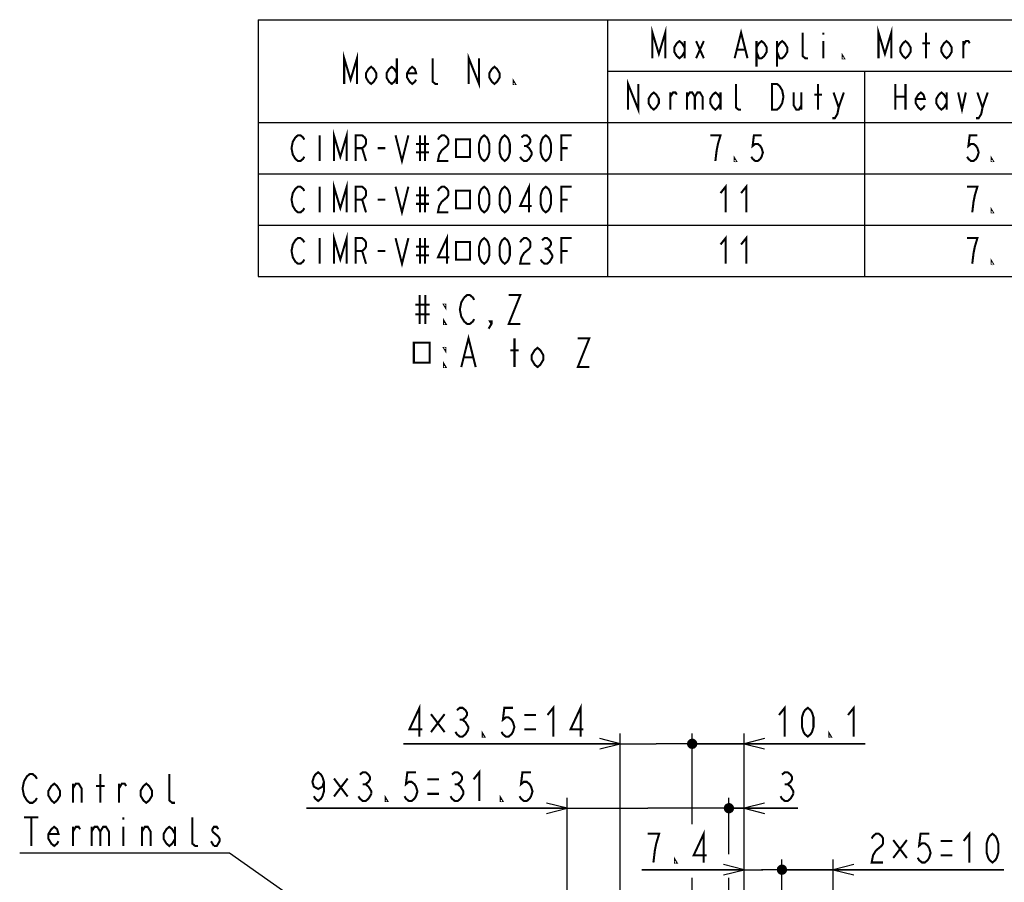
# Model space of a CAD drawing. Extents: x 30 to 410, y 33 to 287.
# Tile 21 of 22: x 219 to 315, y 203 to 287. Entities that reach past the tile are written whole.
import ezdxf

# ---------------------------------------------------------------- set-up
doc = ezdxf.new("R2010")
doc.units = 0
doc.header["$LTSCALE"] = 23.1
doc.layers.get('0').update_dxf_attribs({"linetype": 'CONTINUOUS'})
doc.layers.add('ALL_DIM', color=7, linetype='CONTINUOUS')
doc.layers.add('ALL_NOTE', color=7, linetype='CONTINUOUS')
doc.dimstyles.get("Standard").update_dxf_attribs({"dimtxt": 2.5, "dimasz": 2.5, "dimexe": 1.25, "dimexo": 0.625, "dimtad": 1, "dimcen": 2.5, "dimazin": 3, "dimtfac": 1, "dimtmove": 0, "dimatfit": 3})

# ---------------------------------------------------------------- blocks, each defined once
blk = doc.blocks.new('_OPEN')
at = {"color": 0, "linetype": 'BYBLOCK'}
for p, q in [((0, 0), (-1, 0.25)), ((-1, -0.25), (0, 0)), ((-1, 0), (0, 0))]:
    blk.add_line(p, q, dxfattribs=at)
blk = doc.blocks.new('*D32')
at = {"layer": 'ALL_DIM', "color": 2, "linetype": 'CONTINUOUS'}
for p, q in [((272.067, 178.098), (272.067, 211.275)), ((287.817, 205.959), (287.817, 211.275)), ((272.067, 210.275), (246.724, 210.275)), ((246.724, 210.275), (279.942, 210.275)), ((292.817, 210.275), (279.942, 210.275)), ((287.817, 210.275), (292.817, 210.275)), ((287.817, 178.098), (287.817, 203.431))]:
    blk.add_line(p, q, dxfattribs=at)
at = {"layer": 'ALL_DIM', "color": 2, "linetype": 'CONTINUOUS', "xscale": 2, "yscale": 2, "zscale": 2}
blk.add_blockref('_OPEN', (272.067, 210.275), dxfattribs=at)
blk = doc.blocks.new('_NONE')
blk = doc.blocks.new('*D33')
at = {"layer": 'ALL_DIM', "color": 2, "linetype": 'CONTINUOUS'}
for p, q in [((277.242, 183.198), (277.242, 217.543)), ((284.242, 208.828), (284.242, 217.543)), ((277.242, 216.543), (256.162, 216.543)), ((256.162, 216.543), (280.742, 216.543)), ((289.242, 216.543), (280.742, 216.543)), ((284.242, 216.543), (289.242, 216.543)), ((284.242, 183.198), (284.242, 203.499))]:
    blk.add_line(p, q, dxfattribs=at)
at = {"layer": 'ALL_DIM', "color": 2, "linetype": 'CONTINUOUS', "xscale": 2, "yscale": 2, "zscale": 2}
blk.add_blockref('_OPEN', (277.242, 216.543), dxfattribs=at)
blk = doc.blocks.new('_DOT')
at = {"color": 0, "linetype": 'BYBLOCK'}
blk.add_line((-0.25, 0), (-1, 0), dxfattribs=at)
at = {"color": 0, "linetype": 'BYBLOCK', "const_width": 0.25}
blk.add_lwpolyline([(-0.125, 0, 1), (0.125, 0, 1)], format="xyb", close=True, dxfattribs=at)
blk = doc.blocks.new('*D34')
at = {"layer": 'ALL_DIM', "color": 2, "linetype": 'CONTINUOUS'}
for p, q in [((284.242, 208.725), (284.242, 217.543)), ((289.292, 172.998), (289.292, 217.543)), ((284.242, 216.543), (283.992, 216.543)), ((283.992, 216.543), (286.767, 216.543)), ((301.09, 216.543), (286.767, 216.543)), ((289.292, 216.543), (301.09, 216.543)), ((284.242, 183.198), (284.242, 203.499))]:
    blk.add_line(p, q, dxfattribs=at)
at = {"layer": 'ALL_DIM', "color": 2, "linetype": 'CONTINUOUS', "xscale": 2, "yscale": 2, "zscale": 2}
blk.add_blockref('_DOT', (284.242, 216.543), dxfattribs=at)
at = {"layer": 'ALL_DIM', "color": 2, "linetype": 'CONTINUOUS', "xscale": 2, "yscale": 2, "zscale": 2, "rotation": 180}
blk.add_blockref('_OPEN', (289.292, 216.543), dxfattribs=at)
blk = doc.blocks.new('*D35')
at = {"layer": 'ALL_DIM', "color": 2, "linetype": 'CONTINUOUS'}
for p, q in [((287.817, 205.788), (287.817, 211.275)), ((289.292, 172.998), (289.292, 211.275)), ((287.817, 210.275), (287.567, 210.275)), ((287.567, 210.275), (288.554, 210.275)), ((294.519, 210.275), (288.554, 210.275)), ((289.292, 210.275), (294.519, 210.275)), ((287.817, 178.098), (287.817, 203.499))]:
    blk.add_line(p, q, dxfattribs=at)
at = {"layer": 'ALL_DIM', "color": 2, "linetype": 'CONTINUOUS', "xscale": 2, "yscale": 2, "zscale": 2}
blk.add_blockref('_DOT', (287.817, 210.275), dxfattribs=at)
at = {"layer": 'ALL_DIM', "color": 2, "linetype": 'CONTINUOUS', "xscale": 2, "yscale": 2, "zscale": 2, "rotation": 180}
blk.add_blockref('_OPEN', (289.292, 210.275), dxfattribs=at)
blk = doc.blocks.new('*D36')
at = {"layer": 'ALL_DIM', "color": 2, "linetype": 'CONTINUOUS'}
for p, q in [((292.977, 201.621), (292.977, 205.291)), ((297.977, 201.518), (297.977, 205.291)), ((292.977, 204.291), (292.727, 204.291)), ((292.727, 204.291), (295.477, 204.291)), ((314.586, 204.291), (295.477, 204.291)), ((297.977, 204.291), (314.586, 204.291)), ((292.977, 172.998), (292.977, 196.395)), ((297.977, 172.998), (297.977, 196.326))]:
    blk.add_line(p, q, dxfattribs=at)
at = {"layer": 'ALL_DIM', "color": 2, "linetype": 'CONTINUOUS', "xscale": 2, "yscale": 2, "zscale": 2}
blk.add_blockref('_DOT', (292.977, 204.291), dxfattribs=at)
at = {"layer": 'ALL_DIM', "color": 2, "linetype": 'CONTINUOUS', "xscale": 2, "yscale": 2, "zscale": 2, "rotation": 180}
blk.add_blockref('_OPEN', (297.977, 204.291), dxfattribs=at)
blk = doc.blocks.new('*D37')
at = {"layer": 'ALL_DIM', "color": 2, "linetype": 'CONTINUOUS'}
for p, q in [((289.292, 172.998), (289.292, 205.291)), ((292.977, 201.484), (292.977, 205.291)), ((289.292, 204.291), (279.349, 204.291)), ((279.349, 204.291), (291.134, 204.291)), ((297.977, 204.291), (291.134, 204.291)), ((292.977, 204.291), (297.977, 204.291)), ((292.977, 172.998), (292.977, 196.395))]:
    blk.add_line(p, q, dxfattribs=at)
at = {"layer": 'ALL_DIM', "color": 2, "linetype": 'CONTINUOUS', "xscale": 2, "yscale": 2, "zscale": 2}
blk.add_blockref('_OPEN', (289.292, 204.291), dxfattribs=at)

msp = doc.modelspace()

# ---------------------------------------------------------------- linework, layer by layer
at = {"color": 2, "linetype": 'CONTINUOUS'}
for p, q in [((242, 287), (410, 287)), ((242, 287), (242, 262)), ((276, 287), (276, 262)), ((276, 282), (390, 282)), ((301, 282), (301, 262)), ((242, 277), (410, 277)), ((242, 272), (410, 272)), ((242, 267), (410, 267)), ((242, 262), (410, 262))]:
    msp.add_line(p, q, dxfattribs=at)
at = {"color": 2, "linetype": 'CONTINUOUS', "const_width": 0.2}
for points in [[(280.375, 283.25), (280.375, 285.75), (281, 283.667), (281.625, 285.75), (281.625, 283.25)], [(288.375, 283.25), (289, 285.75), (289.625, 283.25)], [(295.5, 283.25), (295.25, 283.25), (295, 283.458), (295, 285.75)], [(297, 285.75), (297, 285.542)], [(302.375, 283.25), (302.375, 285.75), (303, 283.667), (303.625, 285.75), (303.625, 283.25)], [(307, 283.25), (307, 285.75)], [(283.5, 283.875), (283.25, 283.458), (283, 283.25), (282.75, 283.458), (282.5, 283.875), (282.5, 284.292), (282.75, 284.708), (283, 284.917), (283.25, 284.708), (283.5, 284.292)], [(283.5, 284.917), (283.5, 283.25)], [(284.625, 284.917), (285.375, 283.25)], [(284.625, 283.25), (285.375, 284.917)], [(290.5, 284.292), (290.75, 284.708), (291, 284.917), (291.25, 284.708), (291.5, 284.292), (291.5, 283.875), (291.25, 283.458), (291, 283.25), (290.75, 283.25), (290.5, 283.875)], [(290.5, 284.917), (290.5, 282.417)], [(292.5, 284.292), (292.75, 284.708), (293, 284.917), (293.25, 284.708), (293.5, 284.292), (293.5, 283.875), (293.25, 283.458), (293, 283.25), (292.75, 283.25), (292.5, 283.875)], [(292.5, 284.917), (292.5, 282.417)], [(297, 284.917), (297, 283.25)], [(305.5, 283.875), (305.25, 283.458), (305, 283.25), (304.75, 283.458), (304.5, 283.875), (304.5, 284.292), (304.75, 284.708), (305, 284.917), (305.25, 284.708), (305.5, 284.292), (305.5, 283.875)], [(306.625, 284.708), (307.375, 284.708)], [(309.5, 283.875), (309.25, 283.458), (309, 283.25), (308.75, 283.458), (308.5, 283.875), (308.5, 284.292), (308.75, 284.708), (309, 284.917), (309.25, 284.708), (309.5, 284.292), (309.5, 283.875)], [(310.625, 283.25), (310.625, 284.917)], [(310.625, 284.5), (310.875, 284.917), (311.125, 284.917), (311.25, 284.708)], [(250.375, 280.75), (250.375, 283.25), (251, 281.167), (251.625, 283.25), (251.625, 280.75)], [(262.5, 280.75), (262.5, 283.25), (263.5, 280.75), (263.5, 283.25)], [(288.625, 284.083), (289.375, 284.083)], [(299, 283.25), (298.875, 283.25), (298.875, 283.458), (299, 283.25)], [(255.5, 283.25), (255.5, 280.75)], [(259.5, 280.75), (259.25, 280.75), (259, 280.958), (259, 283.25)], [(253.5, 281.375), (253.25, 280.958), (253, 280.75), (252.75, 280.958), (252.5, 281.375), (252.5, 281.792), (252.75, 282.208), (253, 282.417), (253.25, 282.208), (253.5, 281.792), (253.5, 281.375)], [(255.5, 281.375), (255.25, 280.958), (255, 280.75), (254.75, 280.958), (254.5, 281.375), (254.5, 281.792), (254.75, 282.208), (255, 282.417), (255.25, 282.208), (255.5, 281.792)], [(257.375, 281.167), (257.25, 280.958), (257, 280.75), (256.75, 280.958), (256.5, 281.375), (256.5, 281.792), (256.75, 282.208), (257, 282.417), (257.25, 282.208), (257.375, 281.792), (256.5, 281.792)], [(265.5, 281.375), (265.25, 280.958), (265, 280.75), (264.75, 280.958), (264.5, 281.375), (264.5, 281.792), (264.75, 282.208), (265, 282.417), (265.25, 282.208), (265.5, 281.792), (265.5, 281.375)], [(267, 280.75), (266.875, 280.75), (266.875, 280.958), (267, 280.75)], [(278, 278.25), (278, 280.75), (279, 278.25), (279, 280.75)], [(289, 278.25), (288.75, 278.25), (288.5, 278.458), (288.5, 280.75)], [(292, 280.75), (292.5, 280.75), (292.75, 280.542), (292.875, 280.333), (293, 280.125), (293.125, 279.5), (293, 278.875), (292.875, 278.667), (292.75, 278.458), (292.5, 278.25), (292, 278.25), (292, 280.75)], [(296.5, 278.25), (296.5, 280.75)], [(304, 280.75), (304, 278.25)], [(305, 280.75), (305, 278.25)], [(281, 278.875), (280.75, 278.458), (280.5, 278.25), (280.25, 278.458), (280, 278.875), (280, 279.292), (280.25, 279.708), (280.5, 279.917), (280.75, 279.708), (281, 279.292), (281, 278.875)], [(282.125, 278.25), (282.125, 279.917)], [(282.125, 279.5), (282.375, 279.917), (282.625, 279.917), (282.75, 279.708)], [(283.75, 279.917), (283.75, 278.25)], [(283.75, 279.5), (284, 279.917), (284.25, 279.917), (284.5, 279.5), (284.5, 278.25)], [(284.5, 279.5), (284.75, 279.917), (285, 279.917), (285.25, 279.5), (285.25, 278.25)], [(287, 278.875), (286.75, 278.458), (286.5, 278.25), (286.25, 278.458), (286, 278.875), (286, 279.292), (286.25, 279.708), (286.5, 279.917), (286.75, 279.708), (287, 279.292)], [(287, 279.917), (287, 278.25)], [(294.125, 279.917), (294.125, 278.667), (294.375, 278.25), (294.625, 278.25), (294.875, 278.667)], [(294.875, 279.917), (294.875, 278.25)], [(296.125, 279.708), (296.875, 279.708)], [(298, 279.917), (298.5, 278.458), (298.375, 277.833), (298.125, 277.417), (297.875, 277.417)], [(298.5, 278.458), (299, 279.917)], [(306.875, 278.667), (306.75, 278.458), (306.5, 278.25), (306.25, 278.458), (306, 278.875), (306, 279.292), (306.25, 279.708), (306.5, 279.917), (306.75, 279.708), (306.875, 279.292), (306, 279.292)], [(309, 278.875), (308.75, 278.458), (308.5, 278.25), (308.25, 278.458), (308, 278.875), (308, 279.292), (308.25, 279.708), (308.5, 279.917), (308.75, 279.708), (309, 279.292)], [(309, 279.917), (309, 278.25)], [(310.125, 279.917), (310.5, 278.25), (310.875, 279.917)], [(312, 279.917), (312.5, 278.458), (312.375, 277.833), (312.125, 277.417), (311.875, 277.417)], [(312.5, 278.458), (313, 279.917)], [(304, 279.5), (305, 279.5)], [(249.375, 273.25), (249.375, 275.75), (250, 273.667), (250.625, 275.75), (250.625, 273.25)], [(246.5, 273.667), (246.375, 273.458), (246.125, 273.25), (245.875, 273.25), (245.625, 273.458), (245.5, 273.667), (245.375, 273.875), (245.25, 274.5), (245.375, 275.125), (245.5, 275.333), (245.625, 275.542), (245.875, 275.75), (246.125, 275.75), (246.375, 275.542), (246.5, 275.333)], [(248, 275.75), (248, 273.25)], [(251.5, 273.25), (251.5, 275.75), (252.125, 275.75), (252.375, 275.542), (252.5, 275.333), (252.5, 274.917), (252.375, 274.708), (252.125, 274.5), (251.5, 274.5)], [(255.375, 275.75), (256, 273.25), (256.625, 275.75)], [(257.375, 274.917), (258.625, 274.917)], [(257.75, 275.75), (257.75, 273.25)], [(258.25, 275.75), (258.25, 273.25)], [(259.5, 275.333), (259.625, 275.542), (259.875, 275.75), (260.125, 275.75), (260.375, 275.542), (260.5, 275.333), (260.5, 274.917), (260.375, 274.708), (260.125, 274.5), (259.875, 274.292), (259.625, 273.875), (259.5, 273.25), (260.5, 273.25)], [(261.25, 275.359), (261.25, 273.641), (262.625, 273.641), (262.625, 275.359), (261.25, 275.359)], [(264, 273.25), (263.75, 273.458), (263.625, 273.667), (263.5, 274.083), (263.5, 274.917), (263.625, 275.333), (263.75, 275.542), (264, 275.75), (264.25, 275.542), (264.375, 275.333), (264.5, 274.917), (264.5, 274.083), (264.375, 273.667), (264.25, 273.458), (264, 273.25)], [(266, 273.25), (265.75, 273.458), (265.625, 273.667), (265.5, 274.083), (265.5, 274.917), (265.625, 275.333), (265.75, 275.542), (266, 275.75), (266.25, 275.542), (266.375, 275.333), (266.5, 274.917), (266.5, 274.083), (266.375, 273.667), (266.25, 273.458), (266, 273.25)], [(267.625, 275.542), (267.875, 275.75), (268.125, 275.75), (268.375, 275.542), (268.5, 275.333), (268.5, 275.125), (268.375, 274.917), (268.125, 274.708), (268.375, 274.5), (268.5, 274.292), (268.625, 274.083), (268.625, 273.875), (268.5, 273.667), (268.375, 273.458), (268.125, 273.25), (267.875, 273.25), (267.625, 273.458), (267.5, 273.667)], [(270, 273.25), (269.75, 273.458), (269.625, 273.667), (269.5, 274.083), (269.5, 274.917), (269.625, 275.333), (269.75, 275.542), (270, 275.75), (270.25, 275.542), (270.375, 275.333), (270.5, 274.917), (270.5, 274.083), (270.375, 273.667), (270.25, 273.458), (270, 273.25)], [(271.5, 273.25), (271.5, 275.75), (272.5, 275.75)], [(286.5, 273.25), (286.625, 274.292), (286.75, 274.917), (286.875, 275.333), (287, 275.75), (286, 275.75)], [(291, 275.75), (290.25, 275.75), (290.125, 274.708), (290.375, 274.917), (290.625, 274.917), (290.875, 274.708), (291, 274.5), (291.125, 274.083), (291, 273.667), (290.875, 273.458), (290.625, 273.25), (290.375, 273.25), (290.125, 273.458), (290, 273.667)], [(312, 275.75), (311.25, 275.75), (311.125, 274.708), (311.375, 274.917), (311.625, 274.917), (311.875, 274.708), (312, 274.5), (312.125, 274.083), (312, 273.667), (311.875, 273.458), (311.625, 273.25), (311.375, 273.25), (311.125, 273.458), (311, 273.667)], [(252.125, 274.5), (252.5, 273.25)], [(253.625, 274.5), (254.375, 274.5)], [(257.375, 274.083), (258.625, 274.083)], [(267.875, 274.708), (268.125, 274.708)], [(271.5, 274.5), (272.125, 274.5)], [(288.5, 273.25), (288.375, 273.25), (288.375, 273.458), (288.5, 273.25)], [(313.5, 273.25), (313.375, 273.25), (313.375, 273.458), (313.5, 273.25)], [(249.375, 268.25), (249.375, 270.75), (250, 268.667), (250.625, 270.75), (250.625, 268.25)], [(268.375, 268.25), (268.375, 270.75), (267.5, 268.875), (268.625, 268.875)], [(246.5, 268.667), (246.375, 268.458), (246.125, 268.25), (245.875, 268.25), (245.625, 268.458), (245.5, 268.667), (245.375, 268.875), (245.25, 269.5), (245.375, 270.125), (245.5, 270.333), (245.625, 270.542), (245.875, 270.75), (246.125, 270.75), (246.375, 270.542), (246.5, 270.333)], [(248, 270.75), (248, 268.25)], [(251.5, 268.25), (251.5, 270.75), (252.125, 270.75), (252.375, 270.542), (252.5, 270.333), (252.5, 269.917), (252.375, 269.708), (252.125, 269.5), (251.5, 269.5)], [(255.375, 270.75), (256, 268.25), (256.625, 270.75)], [(257.75, 270.75), (257.75, 268.25)], [(258.25, 270.75), (258.25, 268.25)], [(259.5, 270.333), (259.625, 270.542), (259.875, 270.75), (260.125, 270.75), (260.375, 270.542), (260.5, 270.333), (260.5, 269.917), (260.375, 269.708), (260.125, 269.5), (259.875, 269.292), (259.625, 268.875), (259.5, 268.25), (260.5, 268.25)], [(261.25, 270.359), (261.25, 268.641), (262.625, 268.641), (262.625, 270.359), (261.25, 270.359)], [(264, 268.25), (263.75, 268.458), (263.625, 268.667), (263.5, 269.083), (263.5, 269.917), (263.625, 270.333), (263.75, 270.542), (264, 270.75), (264.25, 270.542), (264.375, 270.333), (264.5, 269.917), (264.5, 269.083), (264.375, 268.667), (264.25, 268.458), (264, 268.25)], [(266, 268.25), (265.75, 268.458), (265.625, 268.667), (265.5, 269.083), (265.5, 269.917), (265.625, 270.333), (265.75, 270.542), (266, 270.75), (266.25, 270.542), (266.375, 270.333), (266.5, 269.917), (266.5, 269.083), (266.375, 268.667), (266.25, 268.458), (266, 268.25)], [(270, 268.25), (269.75, 268.458), (269.625, 268.667), (269.5, 269.083), (269.5, 269.917), (269.625, 270.333), (269.75, 270.542), (270, 270.75), (270.25, 270.542), (270.375, 270.333), (270.5, 269.917), (270.5, 269.083), (270.375, 268.667), (270.25, 268.458), (270, 268.25)], [(271.5, 268.25), (271.5, 270.75), (272.5, 270.75)], [(287, 270.125), (287.5, 270.75), (287.5, 268.25)], [(289, 270.125), (289.5, 270.75), (289.5, 268.25)], [(311.5, 268.25), (311.625, 269.292), (311.75, 269.917), (311.875, 270.333), (312, 270.75), (311, 270.75)], [(252.125, 269.5), (252.5, 268.25)], [(253.625, 269.5), (254.375, 269.5)], [(257.375, 269.917), (258.625, 269.917)], [(271.5, 269.5), (272.125, 269.5)], [(257.375, 269.083), (258.625, 269.083)], [(313.5, 268.25), (313.375, 268.25), (313.375, 268.458), (313.5, 268.25)], [(249.375, 263.25), (249.375, 265.75), (250, 263.667), (250.625, 265.75), (250.625, 263.25)], [(246.5, 263.667), (246.375, 263.458), (246.125, 263.25), (245.875, 263.25), (245.625, 263.458), (245.5, 263.667), (245.375, 263.875), (245.25, 264.5), (245.375, 265.125), (245.5, 265.333), (245.625, 265.542), (245.875, 265.75), (246.125, 265.75), (246.375, 265.542), (246.5, 265.333)], [(248, 265.75), (248, 263.25)], [(251.5, 263.25), (251.5, 265.75), (252.125, 265.75), (252.375, 265.542), (252.5, 265.333), (252.5, 264.917), (252.375, 264.708), (252.125, 264.5), (251.5, 264.5)], [(255.375, 265.75), (256, 263.25), (256.625, 265.75)], [(257.75, 265.75), (257.75, 263.25)], [(258.25, 265.75), (258.25, 263.25)], [(260.375, 263.25), (260.375, 265.75), (259.5, 263.875), (260.625, 263.875)], [(261.25, 265.359), (261.25, 263.641), (262.625, 263.641), (262.625, 265.359), (261.25, 265.359)], [(264, 263.25), (263.75, 263.458), (263.625, 263.667), (263.5, 264.083), (263.5, 264.917), (263.625, 265.333), (263.75, 265.542), (264, 265.75), (264.25, 265.542), (264.375, 265.333), (264.5, 264.917), (264.5, 264.083), (264.375, 263.667), (264.25, 263.458), (264, 263.25)], [(266, 263.25), (265.75, 263.458), (265.625, 263.667), (265.5, 264.083), (265.5, 264.917), (265.625, 265.333), (265.75, 265.542), (266, 265.75), (266.25, 265.542), (266.375, 265.333), (266.5, 264.917), (266.5, 264.083), (266.375, 263.667), (266.25, 263.458), (266, 263.25)], [(267.5, 265.333), (267.625, 265.542), (267.875, 265.75), (268.125, 265.75), (268.375, 265.542), (268.5, 265.333), (268.5, 264.917), (268.375, 264.708), (268.125, 264.5), (267.875, 264.292), (267.625, 263.875), (267.5, 263.25), (268.5, 263.25)], [(269.625, 265.542), (269.875, 265.75), (270.125, 265.75), (270.375, 265.542), (270.5, 265.333), (270.5, 265.125), (270.375, 264.917), (270.125, 264.708), (270.375, 264.5), (270.5, 264.292), (270.625, 264.083), (270.625, 263.875), (270.5, 263.667), (270.375, 263.458), (270.125, 263.25), (269.875, 263.25), (269.625, 263.458), (269.5, 263.667)], [(271.5, 263.25), (271.5, 265.75), (272.5, 265.75)], [(287, 265.125), (287.5, 265.75), (287.5, 263.25)], [(289, 265.125), (289.5, 265.75), (289.5, 263.25)], [(311.5, 263.25), (311.625, 264.292), (311.75, 264.917), (311.875, 265.333), (312, 265.75), (311, 265.75)], [(252.125, 264.5), (252.5, 263.25)], [(253.625, 264.5), (254.375, 264.5)], [(257.375, 264.917), (258.625, 264.917)], [(269.875, 264.708), (270.125, 264.708)], [(271.5, 264.5), (272.125, 264.5)], [(257.375, 264.083), (258.625, 264.083)], [(313.5, 263.25), (313.375, 263.25), (313.375, 263.458), (313.5, 263.25)]]:
    msp.add_lwpolyline(points, dxfattribs=at)
at = {"layer": 'ALL_DIM', "color": 2, "linetype": 'CONTINUOUS', "const_width": 0.2}
for points in [[(257.702, 217.243), (257.702, 220.043), (256.722, 217.943), (257.982, 217.943)], [(273.382, 217.243), (273.382, 220.043), (272.402, 217.943), (273.662, 217.943)], [(260.152, 219.431), (258.822, 217.681)], [(258.822, 219.431), (260.152, 217.681)], [(261.342, 219.81), (261.622, 220.043), (261.902, 220.043), (262.182, 219.81), (262.322, 219.577), (262.322, 219.343), (262.182, 219.11), (261.902, 218.877), (262.182, 218.643), (262.322, 218.41), (262.462, 218.177), (262.462, 217.943)], [(266.802, 220.043), (265.962, 220.043), (265.822, 218.877), (266.102, 219.11), (266.382, 219.11), (266.662, 218.877), (266.802, 218.643), (266.942, 218.177), (266.802, 217.71), (266.662, 217.477), (266.382, 217.243), (266.102, 217.243), (265.822, 217.477), (265.682, 217.71)], [(267.922, 219.343), (269.042, 219.343)], [(270.162, 219.343), (270.722, 220.043), (270.722, 217.243)], [(292.69, 219.343), (293.25, 220.043), (293.25, 217.243)], [(295.49, 217.243), (295.21, 217.477), (295.07, 217.71), (294.93, 218.177), (294.93, 219.11), (295.07, 219.577), (295.21, 219.81), (295.49, 220.043), (295.77, 219.81), (295.91, 219.577), (296.05, 219.11), (296.05, 218.177), (295.91, 217.71), (295.77, 217.477), (295.49, 217.243)], [(299.41, 219.343), (299.97, 220.043), (299.97, 217.243)], [(261.622, 218.877), (261.902, 218.877)], [(262.462, 217.943), (262.182, 217.477), (261.902, 217.243), (261.622, 217.243), (261.342, 217.477), (261.202, 217.71)], [(264.002, 217.243), (263.862, 217.243), (263.862, 217.477), (264.002, 217.243)], [(267.922, 217.943), (269.042, 217.943)], [(297.73, 217.243), (297.59, 217.243), (297.59, 217.477), (297.73, 217.243)], [(248.404, 212.842), (248.264, 212.375), (247.844, 212.142), (247.424, 212.375), (247.284, 212.842), (247.424, 213.309), (247.564, 213.542), (247.844, 213.775), (248.124, 213.542), (248.264, 213.309), (248.404, 212.842), (248.404, 211.909), (248.264, 211.442), (248.124, 211.209), (247.844, 210.975), (247.564, 211.209), (247.424, 211.442)], [(251.904, 213.542), (252.184, 213.775), (252.464, 213.775), (252.744, 213.542), (252.884, 213.309), (252.884, 213.075), (252.744, 212.842), (252.464, 212.609), (252.744, 212.375), (252.884, 212.142), (253.024, 211.909), (253.024, 211.675)], [(257.364, 213.775), (256.524, 213.775), (256.384, 212.609), (256.664, 212.842), (256.944, 212.842), (257.224, 212.609), (257.364, 212.375), (257.504, 211.909), (257.364, 211.442), (257.224, 211.209), (256.944, 210.975), (256.664, 210.975), (256.384, 211.209), (256.244, 211.442)], [(260.864, 213.542), (261.144, 213.775), (261.424, 213.775), (261.704, 213.542), (261.844, 213.309), (261.844, 213.075), (261.704, 212.842), (261.424, 212.609), (261.704, 212.375), (261.844, 212.142), (261.984, 211.909), (261.984, 211.675), (261.844, 211.442), (261.704, 211.209), (261.424, 210.975), (261.144, 210.975), (260.864, 211.209), (260.724, 211.442)], [(262.964, 213.075), (263.524, 213.775), (263.524, 210.975)], [(268.564, 213.775), (267.724, 213.775), (267.584, 212.609), (267.864, 212.842), (268.144, 212.842), (268.424, 212.609), (268.564, 212.375), (268.704, 211.909), (268.564, 211.442), (268.424, 211.209), (268.144, 210.975), (267.864, 210.975), (267.584, 211.209), (267.444, 211.442)], [(292.979, 213.542), (293.259, 213.775), (293.539, 213.775), (293.819, 213.542), (293.959, 213.309), (293.959, 213.075), (293.819, 212.842), (293.539, 212.609), (293.819, 212.375), (293.959, 212.142), (294.099, 211.909), (294.099, 211.675)], [(250.714, 213.163), (249.384, 211.413)], [(249.384, 213.163), (250.714, 211.413)], [(258.484, 213.075), (259.604, 213.075)], [(253.024, 211.675), (252.744, 211.209), (252.464, 210.975), (252.184, 210.975), (251.904, 211.209), (251.764, 211.442)], [(252.184, 212.609), (252.464, 212.609)], [(258.484, 211.675), (259.604, 211.675)], [(261.144, 212.609), (261.424, 212.609)], [(294.099, 211.675), (293.819, 211.209), (293.539, 210.975), (293.259, 210.975), (292.979, 211.209), (292.839, 211.442)], [(293.259, 212.609), (293.539, 212.609)], [(254.564, 210.975), (254.424, 210.975), (254.424, 211.209), (254.564, 210.975)], [(265.764, 210.975), (265.624, 210.975), (265.624, 211.209), (265.764, 210.975)], [(285.369, 204.991), (285.369, 207.791), (284.389, 205.691), (285.649, 205.691)], [(310.666, 207.091), (311.226, 207.791), (311.226, 204.991)], [(280.469, 204.991), (280.609, 206.157), (280.749, 206.857), (280.889, 207.324), (281.029, 207.791), (279.909, 207.791)], [(301.706, 207.324), (301.846, 207.558), (302.126, 207.791), (302.406, 207.791), (302.686, 207.558), (302.826, 207.324), (302.826, 206.857), (302.686, 206.624), (302.406, 206.391), (302.126, 206.157), (301.846, 205.691), (301.706, 204.991), (302.826, 204.991)], [(305.136, 207.178), (303.806, 205.428)], [(303.806, 207.178), (305.136, 205.428)], [(307.306, 207.791), (306.466, 207.791), (306.326, 206.624), (306.606, 206.857), (306.886, 206.857), (307.166, 206.624), (307.306, 206.391), (307.446, 205.924), (307.306, 205.458), (307.166, 205.224), (306.886, 204.991), (306.606, 204.991), (306.326, 205.224), (306.186, 205.458)], [(308.426, 207.091), (309.546, 207.091)], [(313.466, 204.991), (313.186, 205.224), (313.046, 205.458), (312.906, 205.924), (312.906, 206.857), (313.046, 207.324), (313.186, 207.558), (313.466, 207.791), (313.746, 207.558), (313.886, 207.324), (314.026, 206.857), (314.026, 205.924), (313.886, 205.458), (313.746, 205.224), (313.466, 204.991)], [(282.709, 204.991), (282.569, 204.991), (282.569, 205.224), (282.709, 204.991)], [(308.426, 205.691), (309.546, 205.691)]]:
    msp.add_lwpolyline(points, dxfattribs=at)
at = {"layer": 'ALL_NOTE', "color": 2, "linetype": 'CONTINUOUS'}
for p, q in [((238.958, 205.898), (218.798, 205.898)), ((239.208, 205.898), (238.958, 205.898)), ((274.372, 181.269), (239.208, 205.898))]:
    msp.add_line(p, q, dxfattribs=at)
at = {"layer": 'ALL_NOTE', "color": 2, "linetype": 'CONTINUOUS', "const_width": 0.2}
for points in [[(257.713, 260.202), (257.713, 257.402)], [(258.273, 260.202), (258.273, 257.402)], [(263.033, 257.868), (262.893, 257.635), (262.613, 257.402), (262.333, 257.402), (262.053, 257.635), (261.913, 257.868), (261.773, 258.102), (261.633, 258.802), (261.773, 259.502), (262.053, 259.968)], [(262.053, 259.968), (262.333, 260.202), (262.613, 260.202), (262.893, 259.968), (263.033, 259.735)], [(266.393, 260.202), (267.513, 260.202), (266.393, 257.402), (267.513, 257.402)], [(257.293, 259.268), (258.693, 259.268)], [(260.233, 259.268), (260.233, 259.035), (260.093, 259.268), (260.233, 259.268)], [(257.293, 258.335), (258.693, 258.335)], [(260.233, 257.402), (260.093, 257.402), (260.093, 257.635), (260.233, 257.402)], [(264.713, 257.402), (264.573, 257.635), (264.713, 257.635), (264.713, 257.402), (264.433, 256.935)], [(261.773, 253.202), (262.473, 256.002), (263.173, 253.202)], [(266.953, 253.202), (266.953, 256.002)], [(273.113, 256.002), (274.233, 256.002), (273.113, 253.202), (274.233, 253.202)], [(257.153, 255.564), (257.153, 253.639), (258.693, 253.639), (258.693, 255.564), (257.153, 255.564)], [(260.233, 255.068), (260.233, 254.835), (260.093, 255.068), (260.233, 255.068)], [(266.533, 254.835), (267.373, 254.835)], [(269.753, 253.902), (269.473, 253.435), (269.193, 253.202), (268.913, 253.435), (268.633, 253.902), (268.633, 254.368), (268.913, 254.835), (269.193, 255.068), (269.473, 254.835), (269.753, 254.368), (269.753, 253.902)], [(262.053, 254.135), (262.893, 254.135)], [(260.233, 253.202), (260.093, 253.202), (260.093, 253.435), (260.233, 253.202)], [(219.218, 212.898), (219.498, 213.365), (219.778, 213.598), (220.058, 213.598), (220.338, 213.365), (220.478, 213.131)], [(226.638, 210.798), (226.638, 213.598)], [(233.918, 210.798), (233.638, 210.798), (233.358, 211.031), (233.358, 213.598)], [(220.478, 211.265), (220.338, 211.031), (220.058, 210.798), (219.778, 210.798), (219.498, 211.031), (219.358, 211.265), (219.218, 211.498), (219.078, 212.198), (219.218, 212.898)], [(222.718, 211.498), (222.438, 211.031), (222.158, 210.798), (221.878, 211.031), (221.598, 211.498), (221.598, 211.965), (221.878, 212.431), (222.158, 212.665), (222.438, 212.431), (222.718, 211.965), (222.718, 211.498)], [(223.978, 212.198), (224.258, 212.665), (224.538, 212.665), (224.818, 212.198), (224.818, 210.798)], [(223.978, 210.798), (223.978, 212.665)], [(228.458, 212.198), (228.738, 212.665), (229.018, 212.665), (229.158, 212.431)], [(228.458, 210.798), (228.458, 212.665)], [(231.678, 211.498), (231.398, 211.031), (231.118, 210.798), (230.838, 211.031), (230.558, 211.498), (230.558, 211.965), (230.838, 212.431), (231.118, 212.665), (231.398, 212.431), (231.678, 211.965), (231.678, 211.498)], [(226.218, 212.431), (227.058, 212.431)], [(219.218, 209.398), (220.618, 209.398)], [(219.918, 209.398), (219.918, 206.598)], [(228.878, 209.398), (228.878, 209.165)], [(236.158, 206.598), (235.878, 206.598), (235.598, 206.831), (235.598, 209.398)], [(222.578, 207.065), (222.438, 206.831), (222.158, 206.598), (221.878, 206.831), (221.598, 207.298), (221.598, 207.765), (221.878, 208.231), (222.158, 208.465), (222.438, 208.231), (222.578, 207.765), (221.598, 207.765)], [(223.978, 207.998), (224.258, 208.465), (224.538, 208.465), (224.678, 208.231)], [(223.978, 206.598), (223.978, 208.465)], [(225.798, 207.998), (226.078, 208.465), (226.358, 208.465), (226.638, 207.998), (226.638, 206.598)], [(225.798, 208.465), (225.798, 206.598)], [(226.638, 207.998), (226.918, 208.465), (227.198, 208.465), (227.478, 207.998), (227.478, 206.598)], [(228.878, 208.465), (228.878, 206.598)], [(230.698, 207.998), (230.978, 208.465), (231.258, 208.465), (231.538, 207.998), (231.538, 206.598)], [(230.698, 206.598), (230.698, 208.465)], [(233.918, 207.298), (233.638, 206.831), (233.358, 206.598), (233.078, 206.831), (232.798, 207.298), (232.798, 207.765), (233.078, 208.231), (233.358, 208.465), (233.638, 208.231), (233.918, 207.765)], [(233.918, 208.465), (233.918, 206.598)], [(238.118, 208.231), (237.978, 208.465), (237.698, 208.465), (237.558, 208.231), (237.558, 207.998)], [(237.558, 207.998), (238.118, 207.531), (238.258, 207.298), (238.258, 207.065), (238.118, 206.831), (237.978, 206.598), (237.698, 206.598)], [(237.698, 206.598), (237.418, 207.065)]]:
    msp.add_lwpolyline(points, dxfattribs=at)

# ---------------------------------------------------------------- dimensions: what is measured, and where the dimension line sits
at = {"layer": 'ALL_DIM', "color": 2, "linetype": 'CONTINUOUS'}
for base, p1, p2, override, picture, middle in [((284.242, 216.543), (277.242, 183.198), (284.242, 183.198), {"dimblk2": 'NONE', "dimsah": 1}, '*D33', (256.162, 217.243)), ((289.292, 216.543), (284.242, 183.198), (289.292, 172.998), {"dimblk1": 'DOT', "dimsah": 1}, '*D34', (292.13, 217.243)), ((289.291982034, 210.275292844), (287.816982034, 178.097509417), (289.291982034, 172.997509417), {"dimblk1": 'DOT', "dimsah": 1}, '*D35', (292.279294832, 210.975292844)), ((297.977, 204.291), (292.977, 172.998), (297.977, 172.998), {"dimblk1": 'DOT', "dimsah": 1}, '*D36', (301.146, 204.991))]:
    dim = msp.add_linear_dim(base=base, p1=p1, p2=p2, dimstyle='Standard', override=override, dxfattribs=at)
    dim.commit()
    dim.dimension.update_dxf_attribs({"geometry": picture, "text_midpoint": middle, "dimtype": 128})
for base, p1, p2, picture, middle in [((272.067, 210.275), (287.817, 178.098), (272.067, 178.098), '*D32', (246.724, 210.975)), ((289.291982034, 204.290829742), (292.976982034, 172.997509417), (289.291982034, 172.997509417), '*D37', (279.349006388, 204.990829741))]:
    dim = msp.add_linear_dim(base=base, p1=p1, p2=p2, angle=180, dimstyle='Standard', override={"dimblk1": 'NONE', "dimsah": 1}, dxfattribs=at)
    dim.commit()
    dim.dimension.update_dxf_attribs({"geometry": picture, "text_midpoint": middle, "dimtype": 128})

doc.saveas('drawing.dxf')
